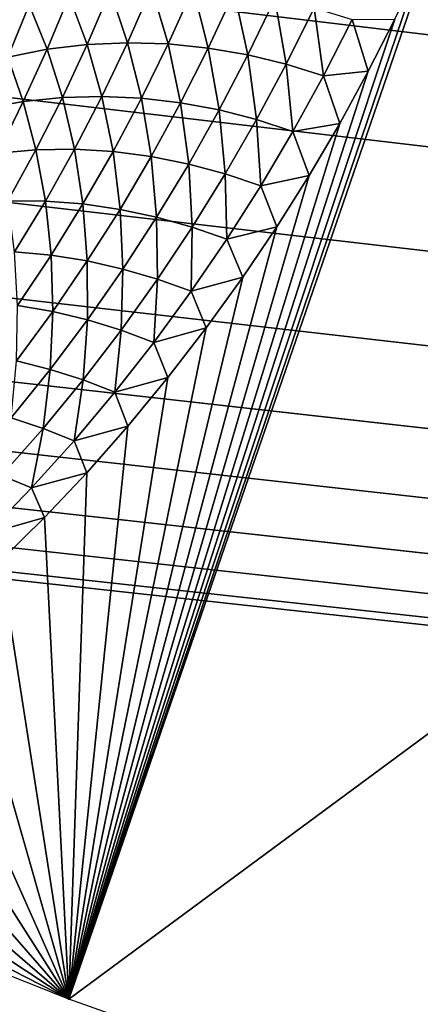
# Model space of a CAD drawing. Header units: millimetres. Extents: x -100 to 100, y -30 to 32.
# Tile 44 of 127: x -4.157 to -3.781, y -10.925 to -10.002. Entities that reach past the tile are written whole.
import ezdxf

# ---------------------------------------------------------------- set-up
doc = ezdxf.new("R2010")
doc.units = ezdxf.units.MM
doc.header["$LTSCALE"] = 81.481481
for name, color, linetype in [('3', 7, 'CONTINUOUS'), ('53', 7, 'CONTINUOUS'), ('6', 7, 'CONTINUOUS'), ('61', 7, 'CONTINUOUS'), ('62', 7, 'CONTINUOUS'), ('65', 7, 'CONTINUOUS'), ('68', 7, 'CONTINUOUS'), ('70', 7, 'CONTINUOUS'), ('75', 7, 'CONTINUOUS'), ('81', 7, 'CONTINUOUS'), ('83', 7, 'CONTINUOUS')]:
    doc.layers.add(name, color=color, linetype=linetype)

msp = doc.modelspace()

# ---------------------------------------------------------------- linework, layer by layer
at = {"layer": '3', "color": 7, "linetype": 'Continuous'}
for points in [[(-100, 30, -2), (100, 30, -2), (-100, -30, -2), (-100, 30, -2)], [(-100, -30, -2), (100, 30, -2), (100, -30, -2), (-100, -30, -2)]]:
    msp.add_3dface(points, dxfattribs=at)
at = {"layer": '53', "color": 7, "linetype": 'Continuous'}
for points in [[(79, 27.8, 669.2), (-79, 27.8, 669.2), (79, -27.8, 669.2), (79, 27.8, 669.2)], [(79, -27.8, 669.2), (-79, 27.8, 669.2), (-79, -27.8, 669.2), (79, -27.8, 669.2)]]:
    msp.add_3dface(points, dxfattribs=at)
at = {"layer": '6', "color": 7, "linetype": 'Continuous'}
for points in [[(-98, -28), (98, -28), (-98, 28), (-98, -28)], [(-98, 28), (98, -28), (98, 28), (-98, 28)]]:
    msp.add_3dface(points, dxfattribs=at)
at = {"layer": '61', "color": 7, "linetype": 'Continuous'}
for points in [[(51, 23, 14), (51, -23, 14), (-50, -23, 14), (51, 23, 14)], [(-50, 23, 14), (51, 23, 14), (-50, -23, 14), (-50, 23, 14)]]:
    msp.add_3dface(points, dxfattribs=at)
at = {"layer": '62', "color": 7, "linetype": 'Continuous'}
for points in [[(-50, -23, 18), (51, -23, 18), (-50, 23, 18), (-50, -23, 18)], [(-50, 23, 18), (51, -23, 18), (51, 23, 18), (-50, 23, 18)]]:
    msp.add_3dface(points, dxfattribs=at)
at = {"layer": '65', "linetype": 'Continuous'}
for points in [[(38, -12, 3.1), (38, -3, 3.1), (-5.14369, 10.29799, 3.1), (38, -12, 3.1)], [(-5.04195, 10.2423, 3.1), (38, -12, 3.1), (-5.14369, 10.29799, 3.1), (-5.04195, 10.2423, 3.1)], [(11.39107, 0.7547, 3.1), (38, -12, 3.1), (-5.04195, 10.2423, 3.1), (11.39107, 0.7547, 3.1)], [(46, -16, 3.1), (10.71534, -0.80092, 3.1), (-4.65088, -9.56496, 3.1), (46, -16, 3.1)], [(-4.66406, -9.68022, 3.1), (46, -16, 3.1), (-4.65088, -9.56496, 3.1), (-4.66406, -9.68022, 3.1)], [(-4.69281, -9.79263, 3.1), (46, -16, 3.1), (-4.66406, -9.68022, 3.1), (-4.69281, -9.79263, 3.1)], [(-4.7366, -9.90007, 3.1), (46, -16, 3.1), (-4.69281, -9.79263, 3.1), (-4.7366, -9.90007, 3.1)], [(-4.79459, -10.00051, 3.1), (46, -16, 3.1), (-4.7366, -9.90007, 3.1), (-4.79459, -10.00051, 3.1)], [(-4.86574, -10.09215, 3.1), (46, -16, 3.1), (-4.79459, -10.00051, 3.1), (-4.86574, -10.09215, 3.1)], [(-4.94872, -10.17326, 3.1), (46, -16, 3.1), (-4.86574, -10.09215, 3.1), (-4.94872, -10.17326, 3.1)], [(-5.04195, -10.2423, 3.1), (46, -16, 3.1), (-4.94872, -10.17326, 3.1), (-5.04195, -10.2423, 3.1)], [(-5.14369, -10.29799, 3.1), (46, -16, 3.1), (-5.04195, -10.2423, 3.1), (-5.14369, -10.29799, 3.1)], [(-5.2521, -10.33932, 3.1), (46, -16, 3.1), (-5.14369, -10.29799, 3.1), (-5.2521, -10.33932, 3.1)], [(-5.36513, -10.36551, 3.1), (46, -16, 3.1), (-5.2521, -10.33932, 3.1), (-5.36513, -10.36551, 3.1)], [(-38, -12, 3.1), (46, -16, 3.1), (-5.59653, -10.37078, 3.1), (-38, -12, 3.1)], [(-5.59653, -10.37078, 3.1), (46, -16, 3.1), (-5.48066, -10.37606, 3.1), (-5.59653, -10.37078, 3.1)], [(-5.48066, -10.37606, 3.1), (46, -16, 3.1), (-5.36513, -10.36551, 3.1), (-5.48066, -10.37606, 3.1)]]:
    msp.add_3dface(points, dxfattribs=at)
at = {"layer": '68', "color": 253, "linetype": 'Continuous', "true_color": 0xaab4c3}
for points in [[(-3.0458, -10.13445, 8.84618), (-4.11067, -10.9206, 10.8), (-3.76095, -9.90575, 8.86906), (-3.0458, -10.13445, 8.84618)], [(-3.76095, -9.90575, 8.86906), (-4.11067, -10.9206, 10.8), (-3.78184, -9.95344, 8.95786), (-3.76095, -9.90575, 8.86906)], [(-3.78184, -9.95344, 8.95786), (-4.11067, -10.9206, 10.8), (-3.80474, -10.00141, 9.04881), (-3.78184, -9.95344, 8.95786)], [(-3.80474, -10.00141, 9.04881), (-4.11067, -10.9206, 10.8), (-3.82963, -10.05004, 9.14252), (-3.80474, -10.00141, 9.04881)], [(-3.82963, -10.05004, 9.14252), (-4.11067, -10.9206, 10.8), (-3.85643, -10.099, 9.23846), (-3.82963, -10.05004, 9.14252)], [(-3.85643, -10.099, 9.23846), (-4.11067, -10.9206, 10.8), (-3.88504, -10.14782, 9.33584), (-3.85643, -10.099, 9.23846)], [(-3.70591, -11.06451, 10.8), (-4.11067, -10.9206, 10.8), (-3.0458, -10.13445, 8.84618), (-3.70591, -11.06451, 10.8)], [(-3.88504, -10.14782, 9.33584), (-4.11067, -10.9206, 10.8), (-3.91537, -10.19603, 9.43386), (-3.88504, -10.14782, 9.33584)], [(-3.91537, -10.19603, 9.43386), (-4.11067, -10.9206, 10.8), (-3.94748, -10.24342, 9.53224), (-3.91537, -10.19603, 9.43386)], [(-3.94748, -10.24342, 9.53224), (-4.11067, -10.9206, 10.8), (-3.98175, -10.2907, 9.6324), (-3.94748, -10.24342, 9.53224)], [(-3.98175, -10.2907, 9.6324), (-4.11067, -10.9206, 10.8), (-4.01785, -10.33741, 9.73342), (-3.98175, -10.2907, 9.6324)], [(-4.01785, -10.33741, 9.73342), (-4.11067, -10.9206, 10.8), (-4.05537, -10.38297, 9.83407), (-4.01785, -10.33741, 9.73342)], [(-4.05537, -10.38297, 9.83407), (-4.11067, -10.9206, 10.8), (-4.09388, -10.42681, 9.93313), (-4.05537, -10.38297, 9.83407)], [(-4.09388, -10.42681, 9.93313), (-4.11067, -10.9206, 10.8), (-4.13342, -10.46879, 10.03036), (-4.09388, -10.42681, 9.93313)], [(-4.13342, -10.46879, 10.03036), (-4.11067, -10.9206, 10.8), (-4.17475, -10.50953, 10.1273), (-4.13342, -10.46879, 10.03036)], [(-4.17475, -10.50953, 10.1273), (-4.11067, -10.9206, 10.8), (-4.21719, -10.54869, 10.22293), (-4.17475, -10.50953, 10.1273)], [(-4.21719, -10.54869, 10.22293), (-4.11067, -10.9206, 10.8), (-4.25996, -10.58587, 10.31605), (-4.21719, -10.54869, 10.22293)], [(-4.25996, -10.58587, 10.31605), (-4.11067, -10.9206, 10.8), (-4.30231, -10.62072, 10.40544), (-4.25996, -10.58587, 10.31605)], [(-4.30231, -10.62072, 10.40544), (-4.11067, -10.9206, 10.8), (-4.34397, -10.65314, 10.49075), (-4.30231, -10.62072, 10.40544)], [(-4.34397, -10.65314, 10.49075), (-4.11067, -10.9206, 10.8), (-4.38555, -10.68345, 10.57285), (-4.34397, -10.65314, 10.49075)], [(-4.38555, -10.68345, 10.57285), (-4.11067, -10.9206, 10.8), (-4.42706, -10.71167, 10.65177), (-4.38555, -10.68345, 10.57285)], [(-4.42706, -10.71167, 10.65177), (-4.11067, -10.9206, 10.8), (-4.4685, -10.73781, 10.72749), (-4.42706, -10.71167, 10.65177)], [(-4.11067, -10.9206, 10.8), (-4.50985, -10.76189, 10.8), (-4.4685, -10.73781, 10.72749), (-4.11067, -10.9206, 10.8)]]:
    msp.add_3dface(points, dxfattribs=at)
at = {"layer": '70', "color": 253, "linetype": 'Continuous', "true_color": 0xaab4c3}
for points in [[(-4.07194, -9.97433, 9.02565), (-4.09348, -10.02499, 9.12649), (-4.11038, -9.97962, 9.01281), (-4.07194, -9.97433, 9.02565)], [(-4.07194, -9.97433, 9.02565), (-4.05549, -10.02334, 9.13794), (-4.09348, -10.02499, 9.12649), (-4.07194, -9.97433, 9.02565)], [(-4.03305, -9.97203, 9.03705), (-4.05549, -10.02334, 9.13794), (-4.07194, -9.97433, 9.02565), (-4.03305, -9.97203, 9.03705)], [(-4.03305, -9.97203, 9.03705), (-4.01747, -10.0245, 9.14797), (-4.05549, -10.02334, 9.13794), (-4.03305, -9.97203, 9.03705)], [(-3.9941, -9.97265, 9.04695), (-4.01747, -10.0245, 9.14797), (-4.03305, -9.97203, 9.03705), (-3.9941, -9.97265, 9.04695)], [(-3.9941, -9.97265, 9.04695), (-3.97978, -10.02837, 9.15652), (-4.01747, -10.0245, 9.14797), (-3.9941, -9.97265, 9.04695)], [(-3.95547, -9.97608, 9.0553), (-3.97978, -10.02837, 9.15652), (-3.9941, -9.97265, 9.04695), (-3.95547, -9.97608, 9.0553)], [(-4.11038, -9.97962, 9.01281), (-4.13106, -10.0295, 9.11369), (-4.14796, -9.98785, 8.99866), (-4.11038, -9.97962, 9.01281)], [(-4.11038, -9.97962, 9.01281), (-4.09348, -10.02499, 9.12649), (-4.13106, -10.0295, 9.11369), (-4.11038, -9.97962, 9.01281)], [(-3.95547, -9.97608, 9.0553), (-3.94274, -10.03479, 9.16359), (-3.97978, -10.02837, 9.15652), (-3.95547, -9.97608, 9.0553)], [(-3.91752, -9.98218, 9.06208), (-3.94274, -10.03479, 9.16359), (-3.95547, -9.97608, 9.0553), (-3.91752, -9.98218, 9.06208)], [(-3.91752, -9.98218, 9.06208), (-3.90666, -10.04358, 9.16918), (-3.94274, -10.03479, 9.16359), (-3.91752, -9.98218, 9.06208)], [(-3.88055, -9.99074, 9.06731), (-3.90666, -10.04358, 9.16918), (-3.91752, -9.98218, 9.06208), (-3.88055, -9.99074, 9.06731)], [(-4.14796, -9.98785, 8.99866), (-4.16789, -10.03685, 9.09965), (-4.18432, -9.99899, 8.98332), (-4.14796, -9.98785, 8.99866)], [(-4.14796, -9.98785, 8.99866), (-4.13106, -10.0295, 9.11369), (-4.16789, -10.03685, 9.09965), (-4.14796, -9.98785, 8.99866)], [(-3.88055, -9.99074, 9.06731), (-3.87179, -10.05454, 9.17332), (-3.90666, -10.04358, 9.16918), (-3.88055, -9.99074, 9.06731)], [(-3.84487, -10.00156, 9.07104), (-3.87179, -10.05454, 9.17332), (-3.88055, -9.99074, 9.06731), (-3.84487, -10.00156, 9.07104)], [(-3.84487, -10.00156, 9.07104), (-3.82963, -10.05004, 9.14252), (-3.87179, -10.05454, 9.17332), (-3.84487, -10.00156, 9.07104)], [(-3.80474, -10.00141, 9.04881), (-3.82963, -10.05004, 9.14252), (-3.84487, -10.00156, 9.07104), (-3.80474, -10.00141, 9.04881)], [(-4.13106, -10.0295, 9.11369), (-4.15342, -10.07858, 9.21478), (-4.16789, -10.03685, 9.09965), (-4.13106, -10.0295, 9.11369)], [(-4.13106, -10.0295, 9.11369), (-4.11668, -10.07482, 9.22754), (-4.15342, -10.07858, 9.21478), (-4.13106, -10.0295, 9.11369)], [(-4.09348, -10.02499, 9.12649), (-4.11668, -10.07482, 9.22754), (-4.13106, -10.0295, 9.11369), (-4.09348, -10.02499, 9.12649)], [(-4.09348, -10.02499, 9.12649), (-4.07961, -10.07381, 9.23903), (-4.11668, -10.07482, 9.22754), (-4.09348, -10.02499, 9.12649)], [(-4.05549, -10.02334, 9.13794), (-4.07961, -10.07381, 9.23903), (-4.09348, -10.02499, 9.12649), (-4.05549, -10.02334, 9.13794)], [(-4.05549, -10.02334, 9.13794), (-4.04252, -10.07549, 9.24918), (-4.07961, -10.07381, 9.23903), (-4.05549, -10.02334, 9.13794)], [(-4.01747, -10.0245, 9.14797), (-4.04252, -10.07549, 9.24918), (-4.05549, -10.02334, 9.13794), (-4.01747, -10.0245, 9.14797)], [(-4.01747, -10.0245, 9.14797), (-4.00577, -10.07976, 9.25793), (-4.04252, -10.07549, 9.24918), (-4.01747, -10.0245, 9.14797)], [(-3.97978, -10.02837, 9.15652), (-4.00577, -10.07976, 9.25793), (-4.01747, -10.0245, 9.14797), (-3.97978, -10.02837, 9.15652)], [(-3.97978, -10.02837, 9.15652), (-3.96965, -10.08648, 9.26526), (-4.00577, -10.07976, 9.25793), (-3.97978, -10.02837, 9.15652)], [(-3.94274, -10.03479, 9.16359), (-3.96965, -10.08648, 9.26526), (-3.97978, -10.02837, 9.15652), (-3.94274, -10.03479, 9.16359)], [(-4.16789, -10.03685, 9.09965), (-4.15342, -10.07858, 9.21478), (-4.18946, -10.08508, 9.20085), (-4.16789, -10.03685, 9.09965)], [(-3.94274, -10.03479, 9.16359), (-3.93444, -10.09549, 9.27118), (-3.96965, -10.08648, 9.26526), (-3.94274, -10.03479, 9.16359)], [(-3.90666, -10.04358, 9.16918), (-3.93444, -10.09549, 9.27118), (-3.94274, -10.03479, 9.16359), (-3.90666, -10.04358, 9.16918)], [(-3.90666, -10.04358, 9.16918), (-3.9004, -10.10657, 9.27571), (-3.93444, -10.09549, 9.27118), (-3.90666, -10.04358, 9.16918)], [(-3.87179, -10.05454, 9.17332), (-3.9004, -10.10657, 9.27571), (-3.90666, -10.04358, 9.16918), (-3.87179, -10.05454, 9.17332)], [(-3.87179, -10.05454, 9.17332), (-3.85643, -10.099, 9.23846), (-3.9004, -10.10657, 9.27571), (-3.87179, -10.05454, 9.17332)], [(-3.82963, -10.05004, 9.14252), (-3.85643, -10.099, 9.23846), (-3.87179, -10.05454, 9.17332), (-3.82963, -10.05004, 9.14252)], [(-4.11668, -10.07482, 9.22754), (-4.14153, -10.12379, 9.3287), (-4.15342, -10.07858, 9.21478), (-4.11668, -10.07482, 9.22754)], [(-4.11668, -10.07482, 9.22754), (-4.10536, -10.12338, 9.34023), (-4.14153, -10.12379, 9.3287), (-4.11668, -10.07482, 9.22754)], [(-4.07961, -10.07381, 9.23903), (-4.10536, -10.12338, 9.34023), (-4.11668, -10.07482, 9.22754), (-4.07961, -10.07381, 9.23903)], [(-4.07961, -10.07381, 9.23903), (-4.06921, -10.12556, 9.35048), (-4.10536, -10.12338, 9.34023), (-4.07961, -10.07381, 9.23903)], [(-4.04252, -10.07549, 9.24918), (-4.06921, -10.12556, 9.35048), (-4.07961, -10.07381, 9.23903), (-4.04252, -10.07549, 9.24918)], [(-4.04252, -10.07549, 9.24918), (-4.03339, -10.13021, 9.35941), (-4.06921, -10.12556, 9.35048), (-4.04252, -10.07549, 9.24918)], [(-4.00577, -10.07976, 9.25793), (-4.03339, -10.13021, 9.35941), (-4.04252, -10.07549, 9.24918), (-4.00577, -10.07976, 9.25793)], [(-4.15342, -10.07858, 9.21478), (-4.1774, -10.12683, 9.31598), (-4.18946, -10.08508, 9.20085), (-4.15342, -10.07858, 9.21478)], [(-4.15342, -10.07858, 9.21478), (-4.14153, -10.12379, 9.3287), (-4.1774, -10.12683, 9.31598), (-4.15342, -10.07858, 9.21478)], [(-4.00577, -10.07976, 9.25793), (-3.99818, -10.13723, 9.36699), (-4.03339, -10.13021, 9.35941), (-4.00577, -10.07976, 9.25793)], [(-3.96965, -10.08648, 9.26526), (-3.99818, -10.13723, 9.36699), (-4.00577, -10.07976, 9.25793), (-3.96965, -10.08648, 9.26526)], [(-3.96965, -10.08648, 9.26526), (-3.96386, -10.14642, 9.37322), (-3.99818, -10.13723, 9.36699), (-3.96965, -10.08648, 9.26526)], [(-3.93444, -10.09549, 9.27118), (-3.96386, -10.14642, 9.37322), (-3.96965, -10.08648, 9.26526), (-3.93444, -10.09549, 9.27118)], [(-3.93444, -10.09549, 9.27118), (-3.93064, -10.15762, 9.37813), (-3.96386, -10.14642, 9.37322), (-3.93444, -10.09549, 9.27118)], [(-3.9004, -10.10657, 9.27571), (-3.93064, -10.15762, 9.37813), (-3.93444, -10.09549, 9.27118), (-3.9004, -10.10657, 9.27571)], [(-3.85643, -10.099, 9.23846), (-3.88504, -10.14782, 9.33584), (-3.9004, -10.10657, 9.27571), (-3.85643, -10.099, 9.23846)], [(-3.9004, -10.10657, 9.27571), (-3.88504, -10.14782, 9.33584), (-3.93064, -10.15762, 9.37813), (-3.9004, -10.10657, 9.27571)], [(-4.14153, -10.12379, 9.3287), (-4.16797, -10.17184, 9.42988), (-4.1774, -10.12683, 9.31598), (-4.14153, -10.12379, 9.3287)], [(-4.14153, -10.12379, 9.3287), (-4.13271, -10.17202, 9.44143), (-4.16797, -10.17184, 9.42988), (-4.14153, -10.12379, 9.3287)], [(-4.10536, -10.12338, 9.34023), (-4.13271, -10.17202, 9.44143), (-4.14153, -10.12379, 9.3287), (-4.10536, -10.12338, 9.34023)], [(-4.10536, -10.12338, 9.34023), (-4.09749, -10.17466, 9.45177), (-4.13271, -10.17202, 9.44143), (-4.10536, -10.12338, 9.34023)], [(-4.06921, -10.12556, 9.35048), (-4.09749, -10.17466, 9.45177), (-4.10536, -10.12338, 9.34023), (-4.06921, -10.12556, 9.35048)], [(-4.06921, -10.12556, 9.35048), (-4.06261, -10.17969, 9.46087), (-4.09749, -10.17466, 9.45177), (-4.06921, -10.12556, 9.35048)], [(-4.03339, -10.13021, 9.35941), (-4.06261, -10.17969, 9.46087), (-4.06921, -10.12556, 9.35048), (-4.03339, -10.13021, 9.35941)], [(-4.03339, -10.13021, 9.35941), (-4.02832, -10.18697, 9.46869), (-4.06261, -10.17969, 9.46087), (-4.03339, -10.13021, 9.35941)], [(-3.99818, -10.13723, 9.36699), (-4.02832, -10.18697, 9.46869), (-4.03339, -10.13021, 9.35941), (-3.99818, -10.13723, 9.36699)], [(-3.99818, -10.13723, 9.36699), (-3.99487, -10.19635, 9.47522), (-4.02832, -10.18697, 9.46869), (-3.99818, -10.13723, 9.36699)], [(-3.96386, -10.14642, 9.37322), (-3.99487, -10.19635, 9.47522), (-3.99818, -10.13723, 9.36699), (-3.96386, -10.14642, 9.37322)], [(-3.96386, -10.14642, 9.37322), (-3.96249, -10.20765, 9.48048), (-3.99487, -10.19635, 9.47522), (-3.96386, -10.14642, 9.37322)], [(-3.93064, -10.15762, 9.37813), (-3.96249, -10.20765, 9.48048), (-3.96386, -10.14642, 9.37322), (-3.93064, -10.15762, 9.37813)], [(-3.88504, -10.14782, 9.33584), (-3.91537, -10.19603, 9.43386), (-3.93064, -10.15762, 9.37813), (-3.88504, -10.14782, 9.33584)], [(-3.93064, -10.15762, 9.37813), (-3.91537, -10.19603, 9.43386), (-3.96249, -10.20765, 9.48048), (-3.93064, -10.15762, 9.37813)], [(-4.13271, -10.17202, 9.44143), (-4.16163, -10.21966, 9.54254), (-4.16797, -10.17184, 9.42988), (-4.13271, -10.17202, 9.44143)], [(-4.13271, -10.17202, 9.44143), (-4.12734, -10.22276, 9.55298), (-4.16163, -10.21966, 9.54254), (-4.13271, -10.17202, 9.44143)], [(-4.09749, -10.17466, 9.45177), (-4.12734, -10.22276, 9.55298), (-4.13271, -10.17202, 9.44143), (-4.09749, -10.17466, 9.45177)], [(-4.09749, -10.17466, 9.45177), (-4.09339, -10.22813, 9.56223), (-4.12734, -10.22276, 9.55298), (-4.09749, -10.17466, 9.45177)], [(-4.06261, -10.17969, 9.46087), (-4.09339, -10.22813, 9.56223), (-4.09749, -10.17466, 9.45177), (-4.06261, -10.17969, 9.46087)], [(-4.06261, -10.17969, 9.46087), (-4.06002, -10.23567, 9.57026), (-4.09339, -10.22813, 9.56223), (-4.06261, -10.17969, 9.46087)], [(-4.02832, -10.18697, 9.46869), (-4.06002, -10.23567, 9.57026), (-4.06261, -10.17969, 9.46087), (-4.02832, -10.18697, 9.46869)], [(-4.02832, -10.18697, 9.46869), (-4.02746, -10.24521, 9.57708), (-4.06002, -10.23567, 9.57026), (-4.02832, -10.18697, 9.46869)], [(-3.99487, -10.19635, 9.47522), (-4.02746, -10.24521, 9.57708), (-4.02832, -10.18697, 9.46869), (-3.99487, -10.19635, 9.47522)], [(-3.99487, -10.19635, 9.47522), (-3.9959, -10.25659, 9.58267), (-4.02746, -10.24521, 9.57708), (-3.99487, -10.19635, 9.47522)], [(-3.96249, -10.20765, 9.48048), (-3.9959, -10.25659, 9.58267), (-3.99487, -10.19635, 9.47522), (-3.96249, -10.20765, 9.48048)], [(-3.91537, -10.19603, 9.43386), (-3.94748, -10.24342, 9.53224), (-3.96249, -10.20765, 9.48048), (-3.91537, -10.19603, 9.43386)], [(-3.96249, -10.20765, 9.48048), (-3.94748, -10.24342, 9.53224), (-3.9959, -10.25659, 9.58267), (-3.96249, -10.20765, 9.48048)], [(-4.12734, -10.22276, 9.55298), (-4.15877, -10.26982, 9.65405), (-4.16163, -10.21966, 9.54254), (-4.12734, -10.22276, 9.55298)], [(-4.12734, -10.22276, 9.55298), (-4.12575, -10.27552, 9.66344), (-4.15877, -10.26982, 9.65405), (-4.12734, -10.22276, 9.55298)], [(-4.09339, -10.22813, 9.56223), (-4.12575, -10.27552, 9.66344), (-4.12734, -10.22276, 9.55298), (-4.09339, -10.22813, 9.56223)], [(-4.09339, -10.22813, 9.56223), (-4.0933, -10.28329, 9.67169), (-4.12575, -10.27552, 9.66344), (-4.09339, -10.22813, 9.56223)], [(-4.06002, -10.23567, 9.57026), (-4.0933, -10.28329, 9.67169), (-4.09339, -10.22813, 9.56223), (-4.06002, -10.23567, 9.57026)], [(-4.06002, -10.23567, 9.57026), (-4.06162, -10.29298, 9.67876), (-4.0933, -10.28329, 9.67169), (-4.06002, -10.23567, 9.57026)], [(-4.02746, -10.24521, 9.57708), (-4.06162, -10.29298, 9.67876), (-4.06002, -10.23567, 9.57026), (-4.02746, -10.24521, 9.57708)], [(-4.02746, -10.24521, 9.57708), (-4.0309, -10.30444, 9.68467), (-4.06162, -10.29298, 9.67876), (-4.02746, -10.24521, 9.57708)], [(-3.9959, -10.25659, 9.58267), (-4.0309, -10.30444, 9.68467), (-4.02746, -10.24521, 9.57708), (-3.9959, -10.25659, 9.58267)], [(-3.94748, -10.24342, 9.53224), (-3.98175, -10.2907, 9.6324), (-3.9959, -10.25659, 9.58267), (-3.94748, -10.24342, 9.53224)], [(-3.9959, -10.25659, 9.58267), (-3.98175, -10.2907, 9.6324), (-4.0309, -10.30444, 9.68467), (-3.9959, -10.25659, 9.58267)], [(-4.12575, -10.27552, 9.66344), (-4.15973, -10.32182, 9.76451), (-4.15877, -10.26982, 9.65405), (-4.12575, -10.27552, 9.66344)], [(-4.12575, -10.27552, 9.66344), (-4.12818, -10.32981, 9.77294), (-4.15973, -10.32182, 9.76451), (-4.12575, -10.27552, 9.66344)], [(-4.0933, -10.28329, 9.67169), (-4.12818, -10.32981, 9.77294), (-4.12575, -10.27552, 9.66344), (-4.0933, -10.28329, 9.67169)], [(-4.0933, -10.28329, 9.67169), (-4.09739, -10.33963, 9.78027), (-4.12818, -10.32981, 9.77294), (-4.0933, -10.28329, 9.67169)], [(-4.06162, -10.29298, 9.67876), (-4.09739, -10.33963, 9.78027), (-4.0933, -10.28329, 9.67169), (-4.06162, -10.29298, 9.67876)], [(-4.06162, -10.29298, 9.67876), (-4.06751, -10.35115, 9.78648), (-4.09739, -10.33963, 9.78027), (-4.06162, -10.29298, 9.67876)], [(-4.0309, -10.30444, 9.68467), (-4.06751, -10.35115, 9.78648), (-4.06162, -10.29298, 9.67876), (-4.0309, -10.30444, 9.68467)], [(-3.98175, -10.2907, 9.6324), (-4.01785, -10.33741, 9.73342), (-4.0309, -10.30444, 9.68467), (-3.98175, -10.2907, 9.6324)], [(-4.0309, -10.30444, 9.68467), (-4.01785, -10.33741, 9.73342), (-4.06751, -10.35115, 9.78648), (-4.0309, -10.30444, 9.68467)], [(-4.12818, -10.32981, 9.77294), (-4.16472, -10.37519, 9.87403), (-4.15973, -10.32182, 9.76451), (-4.12818, -10.32981, 9.77294)], [(-4.12818, -10.32981, 9.77294), (-4.1348, -10.38513, 9.88159), (-4.16472, -10.37519, 9.87403), (-4.12818, -10.32981, 9.77294)], [(-4.09739, -10.33963, 9.78027), (-4.1348, -10.38513, 9.88159), (-4.12818, -10.32981, 9.77294), (-4.09739, -10.33963, 9.78027)], [(-4.09739, -10.33963, 9.78027), (-4.10576, -10.3967, 9.88809), (-4.1348, -10.38513, 9.88159), (-4.09739, -10.33963, 9.78027)], [(-4.06751, -10.35115, 9.78648), (-4.10576, -10.3967, 9.88809), (-4.09739, -10.33963, 9.78027), (-4.06751, -10.35115, 9.78648)], [(-4.01785, -10.33741, 9.73342), (-4.05537, -10.38297, 9.83407), (-4.06751, -10.35115, 9.78648), (-4.01785, -10.33741, 9.73342)], [(-4.06751, -10.35115, 9.78648), (-4.05537, -10.38297, 9.83407), (-4.10576, -10.3967, 9.88809), (-4.06751, -10.35115, 9.78648)], [(-4.1348, -10.38513, 9.88159), (-4.1739, -10.42946, 9.98271), (-4.16472, -10.37519, 9.87403), (-4.1348, -10.38513, 9.88159)], [(-4.1348, -10.38513, 9.88159), (-4.14571, -10.44106, 9.98948), (-4.1739, -10.42946, 9.98271), (-4.1348, -10.38513, 9.88159)], [(-4.10576, -10.3967, 9.88809), (-4.14571, -10.44106, 9.98948), (-4.1348, -10.38513, 9.88159), (-4.10576, -10.3967, 9.88809)], [(-4.05537, -10.38297, 9.83407), (-4.09388, -10.42681, 9.93313), (-4.10576, -10.3967, 9.88809), (-4.05537, -10.38297, 9.83407)], [(-4.10576, -10.3967, 9.88809), (-4.09388, -10.42681, 9.93313), (-4.14571, -10.44106, 9.98948), (-4.10576, -10.3967, 9.88809)], [(-4.09388, -10.42681, 9.93313), (-4.13342, -10.46879, 10.03036), (-4.14571, -10.44106, 9.98948), (-4.09388, -10.42681, 9.93313)], [(-4.14571, -10.44106, 9.98948), (-4.18737, -10.4842, 10.09066), (-4.1739, -10.42946, 9.98271), (-4.14571, -10.44106, 9.98948)], [(-4.14571, -10.44106, 9.98948), (-4.13342, -10.46879, 10.03036), (-4.18737, -10.4842, 10.09066), (-4.14571, -10.44106, 9.98948)], [(-4.13342, -10.46879, 10.03036), (-4.17475, -10.50953, 10.1273), (-4.18737, -10.4842, 10.09066), (-4.13342, -10.46879, 10.03036)]]:
    msp.add_3dface(points, dxfattribs=at)
at = {"layer": '75', "linetype": 'Continuous'}
for points in [[(-79.5, -27.2149, 665.5), (-79.5, 29, 665.5), (79.5, 29, 665.5), (-79.5, -27.2149, 665.5)], [(79.5, -27.2149, 665.5), (-79.5, -27.2149, 665.5), (79.5, 29, 665.5), (79.5, -27.2149, 665.5)]]:
    msp.add_3dface(points, dxfattribs=at)
at = {"layer": '81', "linetype": 'Continuous'}
for points in [[(-79.5, 28.21493, 21.1358), (-60.32829, 28.10151, 22.38335), (79.5, -30.20258, 663.72839), (-79.5, 28.21493, 21.1358)], [(-79.5, -30.20258, 663.72839), (-79.5, 28.21493, 21.1358), (79.5, -30.20258, 663.72839), (-79.5, -30.20258, 663.72839)], [(-60.32829, 28.10151, 22.38335), (-60.17171, 28.10151, 22.38335), (79.5, -30.20258, 663.72839), (-60.32829, 28.10151, 22.38335)], [(-60.17171, 28.10151, 22.38335), (60.17171, 28.10151, 22.38335), (79.5, -30.20258, 663.72839), (-60.17171, 28.10151, 22.38335)]]:
    msp.add_3dface(points, dxfattribs=at)
at = {"layer": '83', "linetype": 'Continuous'}
for points in [[(79.5, 29.70877, 21.27161), (60.3398, 29.60777, 22.38257), (-79.5, -28.70874, 663.8642), (79.5, 29.70877, 21.27161)], [(79.5, -28.70874, 663.8642), (79.5, 29.70877, 21.27161), (-79.5, -28.70874, 663.8642), (79.5, -28.70874, 663.8642)], [(60.3398, 29.60777, 22.38257), (60.18235, 29.60764, 22.38397), (-79.5, -28.70874, 663.8642), (60.3398, 29.60777, 22.38257)], [(60.18235, 29.60764, 22.38397), (-60.18235, 29.60764, 22.38397), (-79.5, -28.70874, 663.8642), (60.18235, 29.60764, 22.38397)]]:
    msp.add_3dface(points, dxfattribs=at)

doc.saveas('drawing.dxf')
